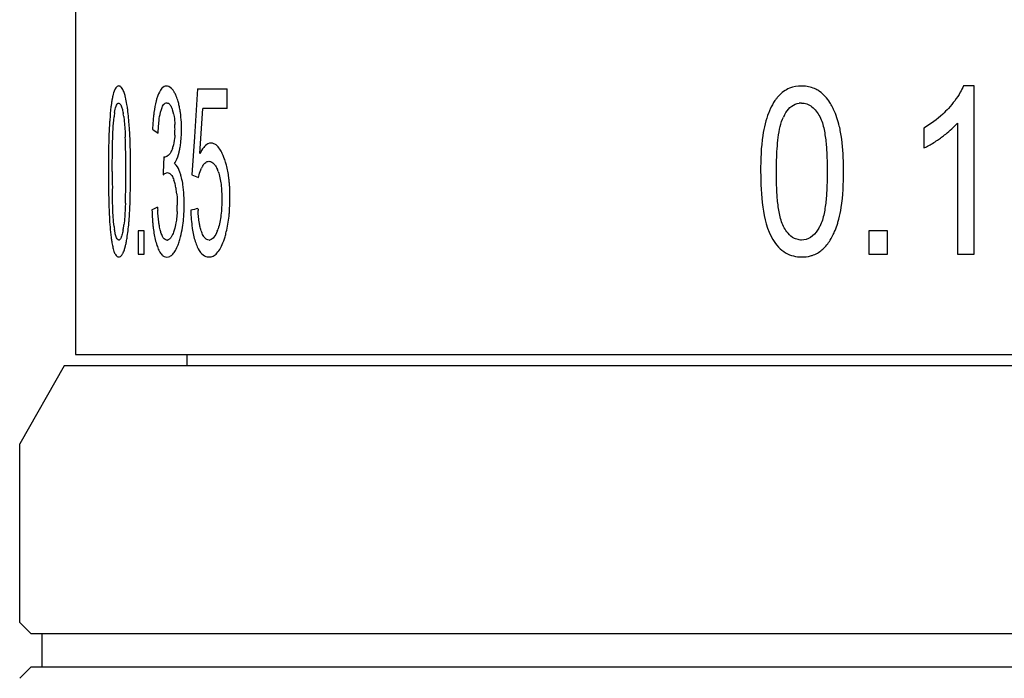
# Model space of a CAD drawing. Extents: x 0 to 559, y 0 to 432.
# Tile 2 of 8: x 102.52 to 111.35, y 244.26 to 250.16. Entities that reach past the tile are written whole.
import ezdxf

# ---------------------------------------------------------------- set-up
doc = ezdxf.new("R2010")
doc.units = 0
doc.header["$LTSCALE"] = 30.734
doc.layers.add('20_ALL_FEATURES', color=7, linetype='CONTINUOUS')

msp = doc.modelspace()

# ---------------------------------------------------------------- linework, layer by layer
at = {"layer": '20_ALL_FEATURES', "color": 7}
for p, q in [((103.0245, 250.7569), (103.0247, 247.1569)), ((104.1155, 249.5362), (104.0885, 249.1082)), ((104.1155, 249.5362), (104.3812, 249.5362)), ((104.3812, 249.3602), (104.3812, 249.5362)), ((111.0772, 249.5629), (110.9797, 249.5629)), ((111.0773, 248.0567), (111.0772, 249.5629)), ((104.1381, 248.9571), (104.1658, 249.3602)), ((104.3812, 249.3602), (104.1658, 249.3602)), ((110.6269, 249.1863), (110.6269, 249.0083)), ((110.9261, 249.2303), (110.9261, 248.0567)), ((104.0885, 249.1082), (104.0777, 248.937)), ((103.8154, 248.9285), (103.8103, 248.7886)), ((104.0777, 248.937), (104.0671, 248.7658)), ((103.353, 248.7965), (103.3531, 248.8345)), ((103.8103, 248.7886), (103.8096, 248.7668)), ((103.5856, 248.2665), (103.5856, 248.0567)), ((103.6379, 248.2665), (103.5856, 248.2665)), ((103.6379, 248.0567), (103.6379, 248.2665)), ((110.2987, 248.2665), (110.1331, 248.2665)), ((110.1331, 248.2665), (110.1331, 248.0567)), ((110.2987, 248.0567), (110.2987, 248.2665)), ((103.5856, 248.0567), (103.6379, 248.0567)), ((110.1331, 248.0567), (110.2987, 248.0567)), ((110.9261, 248.0567), (111.0773, 248.0567)), ((103.0248, 247.1569), (103.8695, 247.1567)), ((103.8695, 247.1567), (120.0421, 247.1572)), ((104.0234, 247.0569), (104.0234, 247.1567)), ((102.9234, 247.0569), (102.5235, 246.3568)), ((123.3322, 247.0574), (102.9235, 247.0569)), ((102.5236, 244.7568), (102.5235, 246.3568)), ((102.6236, 244.6569), (102.5236, 244.7568)), ((102.6237, 244.6569), (123.3616, 244.6574)), ((102.7236, 244.3569), (102.7236, 244.6569)), ((102.6236, 244.3569), (102.5236, 244.2568)), ((123.3616, 244.3574), (102.6237, 244.3569))]:
    msp.add_line(p, q, dxfattribs=at)
for centre, radius, start, end in [((103.4113, 249.5391), 0.0238, 76.16769, 89.65656), ((103.84, 249.5132), 0.0496, 80.57254, 89.53709), ((109.5299, 249.238), 0.3248, 86.32435, 89.95204), ((103.9672, 249.3334), 0.6252, 166.94996, 168.75984), ((109.5815, 249.2374), 0.3494, 137.25905, 141.47669), ((101.6996, 249.1185), 1.8067, 7.43352, 8.1086), ((103.4781, 249.2201), 0.4341, 14.514, 16.63135), ((103.2143, 249.225), 0.7555, 10.77824, 13.78438), ((103.0037, 249.1863), 0.9696, 8.21973, 10.69475), ((109.5297, 249.2496), 0.1608, 90.37112, 97.64238), ((109.2036, 249.0739), 0.6739, 24.38945, 26.37527), ((106.6612, 249.0201), 3.3393, 175.87958, 176.49621), ((104.4257, 249.1657), 1.0635, 172.59116, 173.54328), ((104.2511, 249.1828), 0.8882, 170.81911, 172.23275), ((102.4979, 249.1459), 0.9684, 8.46833, 9.88682), ((105.5016, 249.0973), 1.7897, 173.83055, 176.24099), ((105.0999, 249.1395), 1.3857, 172.33824, 173.77742), ((103.4627, 249.2161), 0.4501, 12.39258, 14.51396), ((102.9518, 249.18), 1.0219, 3.3385, 8.15259), ((109.7257, 249.1242), 0.3929, 152.97172, 155.83057), ((106.0397, 249.0597), 2.3291, 176.18356, 177.18469), ((105.8093, 252.3446), 3.8006, 236.53421, 237.44269), ((103.0435, 249.1779), 0.8717, 359.9495, 2.67887), ((102.8254, 249.1773), 1.0898, 358.5136, 359.98782), ((102.834, 249.1732), 1.1399, 1.1148, 3.33419), ((102.7315, 249.1708), 1.2424, 0.10209, 1.13554), ((97.9405, 248.8964), 5.5333, 1.12546, 2.15521), ((103.056, 249.1713), 0.8591, 356.75897, 358.51866), ((109.993, 250.1786), 1.3348, 304.44954, 306.32102), ((95.8056, 248.8494), 7.6687, 0.75133, 1.16276), ((103.6593, 249.0874), 0.2481, 339.78061, 343.5051), ((103.4378, 249.1005), 0.5302, 346.81386, 348.63132), ((104.2357, 248.9741), 0.0771, 86.78494, 89.21709), ((104.2358, 248.9766), 0.0746, 77.92461, 86.80117), ((115.0603, 248.8062), 11.7418, 179.289, 180.04729), ((89.9007, 248.7846), 13.574, 0.05025, 0.69817), ((103.4594, 249.0955), 0.508, 345.87258, 346.80807), ((103.8346, 248.7777), 0.1186, 38.91607, 41.38058), ((104.3684, 248.7234), 0.2399, 151.42445, 154.15979), ((104.3435, 248.737), 0.2116, 148.41332, 151.42919), ((103.9874, 248.6858), 0.3339, 19.48963, 22.80231), ((121.5742, 248.8259), 18.2557, 180.09212, 180.24138), ((115.9139, 248.7998), 12.5954, 180.23116, 180.64249), ((119.4136, 248.8068), 16.0606, 180.03652, 180.58369), ((92.4809, 248.7842), 10.9937, 359.26856, 359.73203), ((83.5361, 248.8295), 19.9385, 359.72198, 359.90512), ((103.4347, 248.61), 0.555, 13.67202, 15.81105), ((106.6417, 255.2944), 7.0179, 248.4774, 248.98409), ((96.8626, 248.725), 6.6116, 358.16476, 359.29678), ((103.5688, 248.6), 0.3573, 16.98386, 19.43107), ((103.3967, 248.5538), 0.5354, 14.19149, 16.32967), ((103.36, 248.5446), 0.5732, 9.93527, 14.18515), ((103.2491, 248.5256), 0.6857, 5.97288, 9.90425), ((103.1285, 248.5833), 1.2789, 3.37369, 5.33428), ((102.9125, 248.5704), 1.4953, 1.62645, 3.37782), ((102.4756, 248.5024), 1.5216, 1.13294, 2.31469), ((102.6766, 248.5636), 1.7312, 0.05142, 1.62982), ((102.4962, 248.5662), 1.9116, 359.48654, 359.97086), ((105.5205, 244.8001), 4.0773, 115.59735, 116.38464), ((106.4987, 248.6238), 2.7436, 183.06094, 183.62698), ((102.7153, 248.4974), 1.2206, 357.29055, 359.91835), ((102.3633, 248.5016), 1.6341, 357.03274, 359.93287), ((102.2531, 248.498), 1.7442, 0.05784, 1.13413), ((106.4175, 239.286), 9.4629, 104.04647, 104.44912), ((105.8221, 248.5525), 1.7035, 182.91321, 183.52234), ((100.7542, 248.5782), 2.7582, 354.92438, 355.67123), ((105.7282, 248.5064), 2.0203, 181.52263, 183.84062), ((105.2822, 248.4776), 1.5734, 183.88145, 185.27404), ((102.7099, 248.4847), 1.287, 355.20481, 356.98657), ((105.8275, 248.5069), 1.7722, 181.85208, 183.23052), ((103.0921, 248.5413), 1.3151, 353.64798, 355.44359), ((108.96, 248.6048), 0.9336, 343.15161, 345.43224), ((104.3792, 248.4381), 1.0187, 187.5463, 188.88456), ((102.5251, 248.4437), 0.941, 349.60225, 351.54765), ((102.7262, 248.4136), 0.7376, 351.56631, 352.66175), ((103.8519, 248.4357), 0.4747, 338.56226, 341.18041), ((104.4922, 248.3578), 1.1595, 187.5146, 188.5017), ((103.6447, 248.4285), 0.7504, 340.32474, 343.29994), ((109.2482, 248.5064), 0.6289, 335.7914, 337.77198), ((103.1028, 248.2118), 0.3774, 343.07452, 345.78244), ((104.3405, 248.3281), 0.6185, 194.55574, 196.98053), ((104.2249, 248.2962), 0.4986, 197.34963, 200.25454), ((103.8425, 248.2166), 0.034, 270.54788, 284.2597), ((103.4622, 248.3244), 0.5146, 338.98095, 339.83588), ((103.4028, 248.3459), 0.5778, 339.85836, 341.90154), ((104.56, 248.3178), 0.4864, 197.73137, 200.75253), ((104.4646, 248.2819), 0.3845, 200.7909, 204.49722), ((104.2195, 248.2296), 0.0471, 271.14709, 283.50593), ((109.5462, 248.2922), 0.2587, 312.66009, 317.98556), ((109.5447, 248.2942), 0.2612, 290.8851, 312.60549)]:
    msp.add_arc(centre, radius, start, end, dxfattribs=at)
for points, knots in [([(103.3967, 249.5579), (103.3872, 249.5514), (103.3706, 249.5232), (103.3625, 249.4936), (103.3582, 249.4746)], [0, 0, 0, 0, 0.371143, 1, 1, 1, 1]), ([(103.4555, 249.5135), (103.4507, 249.5258), (103.442, 249.5452), (103.4248, 249.5603), (103.4169, 249.5622)], [0, 0, 0, 0, 0.620717, 1, 1, 1, 1]), ([(103.8404, 249.5628), (103.8324, 249.5628), (103.8085, 249.5565), (103.7768, 249.5187), (103.7627, 249.4827), (103.7555, 249.4605)], [0, 0, 0, 0, 0.170954, 0.502801, 1, 1, 1, 1]), ([(103.9079, 249.5094), (103.9035, 249.5166), (103.8888, 249.5387), (103.8663, 249.5591), (103.8481, 249.5622)], [0, 0, 0, 0, 0.314673, 1, 1, 1, 1]), ([(109.5302, 249.5628), (109.4933, 249.5626), (109.416, 249.5499), (109.3511, 249.5039), (109.3249, 249.4745)], [0, 0, 0, 0, 0.484619, 1, 1, 1, 1]), ([(109.6918, 249.5135), (109.6812, 249.521), (109.6381, 249.5469), (109.5878, 249.5598), (109.5507, 249.5622)], [0, 0, 0, 0, 0.259785, 1, 1, 1, 1]), ([(110.9797, 249.5629), (110.9717, 249.5437), (110.9362, 249.4711), (110.8863, 249.4064), (110.8459, 249.3623)], [0, 0, 0, 0, 0.257274, 1, 1, 1, 1]), ([(103.354, 249.4553), (103.3533, 249.4517), (103.3505, 249.4368), (103.348, 249.4217), (103.3463, 249.4103)], [0, 0, 0, 0, 0.238478, 1, 1, 1, 1]), ([(103.4715, 249.4624), (103.4703, 249.4672), (103.4658, 249.4845), (103.4603, 249.5015), (103.4555, 249.5135)], [0, 0, 0, 0, 0.276724, 1, 1, 1, 1]), ([(103.4883, 249.3733), (103.4871, 249.3814), (103.4826, 249.4113), (103.4769, 249.441), (103.4715, 249.4624)], [0, 0, 0, 0, 0.269668, 1, 1, 1, 1]), ([(103.7555, 249.4605), (103.7522, 249.4507), (103.7394, 249.406), (103.7314, 249.3601), (103.7266, 249.3242)], [0, 0, 0, 0, 0.222141, 1, 1, 1, 1]), ([(103.9271, 249.4707), (103.9257, 249.4743), (103.92, 249.4875), (103.9133, 249.5004), (103.9079, 249.5094)], [0, 0, 0, 0, 0.270112, 1, 1, 1, 1]), ([(103.9481, 249.405), (103.9466, 249.411), (103.9407, 249.4332), (103.9335, 249.4551), (103.9271, 249.4707)], [0, 0, 0, 0, 0.270334, 1, 1, 1, 1]), ([(109.3082, 249.455), (109.3023, 249.4476), (109.2794, 249.4165), (109.2606, 249.3824), (109.2484, 249.3559)], [0, 0, 0, 0, 0.243679, 1, 1, 1, 1]), ([(109.8074, 249.3733), (109.8002, 249.3877), (109.7707, 249.4409), (109.7285, 249.4877), (109.6918, 249.5135)], [0, 0, 0, 0, 0.26328, 1, 1, 1, 1]), ([(103.3463, 249.4103), (103.3445, 249.3986), (103.3378, 249.3487), (103.3334, 249.2986), (103.3306, 249.2601)], [0, 0, 0, 0, 0.233497, 1, 1, 1, 1]), ([(103.3743, 249.3245), (103.3775, 249.3443), (103.3825, 249.3706), (103.3943, 249.399), (103.4018, 249.4073), (103.4056, 249.4091)], [0, 0, 0, 0, 0.653822, 0.864861, 1, 1, 1, 1]), ([(103.411, 249.4104), (103.4224, 249.4089), (103.4351, 249.3836), (103.4444, 249.3507), (103.4495, 249.3258), (103.4519, 249.3122)], [0, 0, 0, 0, 0.315965, 0.620177, 1, 1, 1, 1]), ([(103.5093, 249.1505), (103.5082, 249.168), (103.5039, 249.2354), (103.4976, 249.3026), (103.4912, 249.3523)], [0, 0, 0, 0, 0.25897, 1, 1, 1, 1]), ([(103.7899, 249.3441), (103.7917, 249.35), (103.7982, 249.3691), (103.8069, 249.3881), (103.8163, 249.3987)], [0, 0, 0, 0, 0.300494, 1, 1, 1, 1]), ([(103.8163, 249.3987), (103.8177, 249.4003), (103.8229, 249.4055), (103.8297, 249.4094), (103.8349, 249.4106)], [0, 0, 0, 0, 0.286348, 1, 1, 1, 1]), ([(103.8416, 249.4114), (103.8465, 249.4114), (103.8615, 249.4071), (103.8809, 249.3822), (103.8897, 249.3588), (103.8941, 249.3444)], [0, 0, 0, 0, 0.163442, 0.495136, 1, 1, 1, 1]), ([(109.2484, 249.3559), (109.2437, 249.3455), (109.2255, 249.3027), (109.2118, 249.2581), (109.2032, 249.2241)], [0, 0, 0, 0, 0.246059, 1, 1, 1, 1]), ([(109.3883, 249.3245), (109.4023, 249.3469), (109.4355, 249.3868), (109.4846, 249.4058), (109.5083, 249.4089)], [0, 0, 0, 0, 0.524752, 1, 1, 1, 1]), ([(109.5287, 249.4104), (109.545, 249.4098), (109.5788, 249.4046), (109.6249, 249.3783), (109.663, 249.3378), (109.6833, 249.3056), (109.6925, 249.2884)], [0, 0, 0, 0, 0.22935, 0.469347, 0.727635, 1, 1, 1, 1]), ([(109.8797, 249.1505), (109.8763, 249.168), (109.861, 249.2368), (109.8391, 249.3043), (109.8174, 249.3522)], [0, 0, 0, 0, 0.253721, 1, 1, 1, 1]), ([(110.8459, 249.3623), (110.8297, 249.3444), (110.7636, 249.2777), (110.6871, 249.2216), (110.6269, 249.1863)], [0, 0, 0, 0, 0.25669, 1, 1, 1, 1]), ([(103.3531, 248.8345), (103.3533, 248.9114), (103.3551, 249.0617), (103.3607, 249.2123), (103.3689, 249.2852)], [0, 0, 0, 0, 0.511473, 1, 1, 1, 1]), ([(103.4557, 249.2885), (103.4579, 249.2743), (103.465, 249.2132), (103.4681, 249.1516), (103.4699, 249.1045)], [0, 0, 0, 0, 0.233019, 1, 1, 1, 1]), ([(103.7693, 249.2225), (103.7701, 249.2319), (103.7739, 249.2674), (103.7793, 249.3028), (103.7855, 249.3282)], [0, 0, 0, 0, 0.266404, 1, 1, 1, 1]), ([(103.9023, 249.3127), (103.9039, 249.3055), (103.9099, 249.2745), (103.913, 249.2429), (103.9142, 249.2186)], [0, 0, 0, 0, 0.231994, 1, 1, 1, 1]), ([(109.6925, 249.2884), (109.7118, 249.2527), (109.7342, 249.1719), (109.7508, 249.0488), (109.7582, 248.9228), (109.7593, 248.8386), (109.7596, 248.7965)], [0, 0, 0, 0, 0.243549, 0.494547, 0.747097, 1, 1, 1, 1]), ([(103.3282, 249.2242), (103.3269, 249.202), (103.3223, 249.1113), (103.3203, 249.0205), (103.3194, 248.9519)], [0, 0, 0, 0, 0.245161, 1, 1, 1, 1]), ([(103.9575, 248.996), (103.9602, 249.0095), (103.9705, 249.068), (103.9739, 249.1275), (103.9739, 249.173)], [0, 0, 0, 0, 0.233243, 1, 1, 1, 1]), ([(109.2032, 249.2241), (109.1948, 249.1896), (109.1678, 249.0485), (109.1626, 248.9043), (109.1629, 248.7964)], [0, 0, 0, 0, 0.247856, 1, 1, 1, 1]), ([(109.3041, 248.7964), (109.3044, 248.8645), (109.307, 248.9665), (109.3198, 249.1015), (109.3308, 249.1683), (109.3388, 249.2009)], [0, 0, 0, 0, 0.501837, 0.751986, 1, 1, 1, 1]), ([(110.7836, 249.1031), (110.7963, 249.1123), (110.8471, 249.1507), (110.8945, 249.1941), (110.9261, 249.2303)], [0, 0, 0, 0, 0.245961, 1, 1, 1, 1]), ([(103.517, 248.7965), (103.517, 248.828), (103.5165, 248.946), (103.514, 249.0641), (103.5093, 249.1505)], [0, 0, 0, 0, 0.266478, 1, 1, 1, 1]), ([(103.9137, 249.1227), (103.9131, 249.113), (103.9104, 249.0774), (103.9046, 249.0418), (103.8972, 249.0169)], [0, 0, 0, 0, 0.272783, 1, 1, 1, 1]), ([(109.9059, 248.7965), (109.906, 248.8279), (109.9046, 248.9462), (109.8956, 249.065), (109.8798, 249.1505)], [0, 0, 0, 0, 0.265359, 1, 1, 1, 1]), ([(110.6269, 249.0083), (110.6374, 249.013), (110.6793, 249.0334), (110.7191, 249.058), (110.7481, 249.0778)], [0, 0, 0, 0, 0.246898, 1, 1, 1, 1]), ([(103.8865, 248.988), (103.8836, 248.9817), (103.8732, 248.9615), (103.8594, 248.9416), (103.8459, 248.9331)], [0, 0, 0, 0, 0.30438, 1, 1, 1, 1]), ([(104.2367, 249.0512), (104.2276, 249.0511), (104.2017, 249.0443), (104.1665, 249.01), (104.1476, 248.9766), (104.1381, 248.9571)], [0, 0, 0, 0, 0.192756, 0.542443, 1, 1, 1, 1]), ([(104.3436, 248.9475), (104.3374, 248.9613), (104.3173, 249.0021), (104.2822, 249.043), (104.2514, 249.0496)], [0, 0, 0, 0, 0.324528, 1, 1, 1, 1]), ([(103.8459, 248.9331), (103.8442, 248.932), (103.8374, 248.9283), (103.8296, 248.9264), (103.824, 248.9264)], [0, 0, 0, 0, 0.269695, 1, 1, 1, 1]), ([(103.9098, 248.8691), (103.9141, 248.8755), (103.9329, 248.9074), (103.9448, 248.943), (103.952, 248.9715)], [0, 0, 0, 0, 0.206612, 1, 1, 1, 1]), ([(104.3759, 248.8548), (104.3745, 248.8601), (104.3689, 248.8803), (104.3625, 248.9003), (104.3571, 248.9149)], [0, 0, 0, 0, 0.260812, 1, 1, 1, 1]), ([(103.9687, 248.7612), (103.9659, 248.7709), (103.9558, 248.8027), (103.9417, 248.834), (103.9269, 248.8522)], [0, 0, 0, 0, 0.299673, 1, 1, 1, 1]), ([(104.1249, 248.7433), (104.1266, 248.7514), (104.1334, 248.7803), (104.1431, 248.8087), (104.1525, 248.828)], [0, 0, 0, 0, 0.278491, 1, 1, 1, 1]), ([(104.1633, 248.8478), (104.1704, 248.8594), (104.1852, 248.879), (104.2091, 248.8885), (104.2193, 248.8885)], [0, 0, 0, 0, 0.570028, 1, 1, 1, 1]), ([(104.2193, 248.8885), (104.2287, 248.8885), (104.2504, 248.8822), (104.2656, 248.866), (104.2727, 248.8563)], [0, 0, 0, 0, 0.439226, 1, 1, 1, 1]), ([(104.2727, 248.8563), (104.2748, 248.8535), (104.2835, 248.8405), (104.2905, 248.8264), (104.2952, 248.8152)], [0, 0, 0, 0, 0.225454, 1, 1, 1, 1]), ([(104.4018, 248.7022), (104.4006, 248.7157), (104.3949, 248.767), (104.3856, 248.8179), (104.3759, 248.8548)], [0, 0, 0, 0, 0.262204, 1, 1, 1, 1]), ([(103.5046, 248.37), (103.5071, 248.4048), (103.5153, 248.5468), (103.517, 248.6891), (103.517, 248.7965)], [0, 0, 0, 0, 0.245111, 1, 1, 1, 1]), ([(103.8096, 248.7668), (103.8125, 248.7695), (103.8234, 248.7788), (103.8369, 248.7867), (103.8473, 248.7873)], [0, 0, 0, 0, 0.278605, 1, 1, 1, 1]), ([(103.8473, 248.7873), (103.8527, 248.7872), (103.8687, 248.783), (103.8904, 248.7578), (103.9005, 248.7337), (103.9057, 248.7189)], [0, 0, 0, 0, 0.169221, 0.503031, 1, 1, 1, 1]), ([(103.9896, 248.6499), (103.9887, 248.6579), (103.9848, 248.6886), (103.9794, 248.7191), (103.9739, 248.7412)], [0, 0, 0, 0, 0.263228, 1, 1, 1, 1]), ([(104.3021, 248.7972), (104.3152, 248.7602), (104.3312, 248.6771), (104.3349, 248.5933), (104.3349, 248.5488)], [0, 0, 0, 0, 0.469033, 1, 1, 1, 1]), ([(109.1629, 248.7964), (109.1636, 248.6903), (109.1728, 248.4837), (109.2204, 248.2735), (109.2732, 248.1863)], [0, 0, 0, 0, 0.510108, 1, 1, 1, 1]), ([(109.3686, 248.3043), (109.3498, 248.3402), (109.3281, 248.421), (109.3124, 248.5442), (109.3054, 248.6701), (109.3043, 248.7543), (109.3041, 248.7964)], [0, 0, 0, 0, 0.243286, 0.494339, 0.746989, 1, 1, 1, 1]), ([(109.7596, 248.7965), (109.7593, 248.7544), (109.7582, 248.6704), (109.7507, 248.5446), (109.7343, 248.4216), (109.7118, 248.3411), (109.6928, 248.3053)], [0, 0, 0, 0, 0.252885, 0.505415, 0.756396, 1, 1, 1, 1]), ([(109.8636, 248.3699), (109.8721, 248.4044), (109.9002, 248.545), (109.9061, 248.6889), (109.9059, 248.7965)], [0, 0, 0, 0, 0.248144, 1, 1, 1, 1]), ([(103.3194, 248.6585), (103.3199, 248.6088), (103.3212, 248.5426), (103.3234, 248.4765), (103.324, 248.4601)], [0, 0, 0, 0, 0.751967, 1, 1, 1, 1]), ([(103.3693, 248.3044), (103.3621, 248.3587), (103.3569, 248.4719), (103.3545, 248.5849), (103.3538, 248.6431)], [0, 0, 0, 0, 0.484725, 1, 1, 1, 1]), ([(103.996, 248.5639), (103.9952, 248.5855), (103.9933, 248.6143), (103.9904, 248.6429), (103.9896, 248.6499)], [0, 0, 0, 0, 0.754684, 1, 1, 1, 1]), ([(103.9311, 248.5969), (103.932, 248.5887), (103.935, 248.555), (103.9359, 248.5212), (103.9359, 248.4956)], [0, 0, 0, 0, 0.244696, 1, 1, 1, 1]), ([(104.3349, 248.5488), (104.3348, 248.5014), (104.3308, 248.4117), (104.315, 248.3226), (104.3012, 248.2826)], [0, 0, 0, 0, 0.528655, 1, 1, 1, 1]), ([(103.324, 248.4601), (103.3249, 248.4378), (103.3286, 248.353), (103.3344, 248.2682), (103.3426, 248.2062)], [0, 0, 0, 0, 0.262952, 1, 1, 1, 1]), ([(103.4708, 248.5133), (103.4702, 248.4965), (103.4677, 248.4318), (103.4639, 248.367), (103.4578, 248.3193)], [0, 0, 0, 0, 0.258657, 1, 1, 1, 1]), ([(103.7756, 248.3098), (103.7737, 248.3208), (103.7667, 248.3674), (103.7628, 248.4144), (103.7605, 248.4502)], [0, 0, 0, 0, 0.237647, 1, 1, 1, 1]), ([(103.9346, 248.4397), (103.9342, 248.4329), (103.9327, 248.4066), (103.93, 248.3803), (103.9273, 248.3609)], [0, 0, 0, 0, 0.256296, 1, 1, 1, 1]), ([(103.9521, 248.1664), (103.9569, 248.1816), (103.9767, 248.2504), (103.9877, 248.3216), (103.9924, 248.3771)], [0, 0, 0, 0, 0.222247, 1, 1, 1, 1]), ([(104.1391, 248.3077), (104.1367, 248.3187), (104.1283, 248.3651), (104.124, 248.4121), (104.1218, 248.4479)], [0, 0, 0, 0, 0.240006, 1, 1, 1, 1]), ([(104.3635, 248.2129), (104.3675, 248.2269), (104.3835, 248.287), (104.3938, 248.3485), (104.3991, 248.3958)], [0, 0, 0, 0, 0.23414, 1, 1, 1, 1]), ([(103.4781, 248.1602), (103.4808, 248.1733), (103.4911, 248.2309), (103.4976, 248.2892), (103.5016, 248.3341)], [0, 0, 0, 0, 0.228647, 1, 1, 1, 1]), ([(103.7154, 248.3329), (103.7168, 248.3183), (103.7226, 248.2645), (103.7319, 248.2109), (103.7418, 248.1727)], [0, 0, 0, 0, 0.270743, 1, 1, 1, 1]), ([(103.7891, 248.2511), (103.7878, 248.2555), (103.7823, 248.2749), (103.7783, 248.2946), (103.7756, 248.3098)], [0, 0, 0, 0, 0.23066, 1, 1, 1, 1]), ([(103.9273, 248.3609), (103.9262, 248.3528), (103.9215, 248.323), (103.9147, 248.2935), (103.9084, 248.2723)], [0, 0, 0, 0, 0.269525, 1, 1, 1, 1]), ([(104.0648, 248.328), (104.0664, 248.3136), (104.0734, 248.2602), (104.0847, 248.2071), (104.0967, 248.1696)], [0, 0, 0, 0, 0.269062, 1, 1, 1, 1]), ([(104.1546, 248.2531), (104.153, 248.2573), (104.1467, 248.2751), (104.1421, 248.2935), (104.1391, 248.3077)], [0, 0, 0, 0, 0.233934, 1, 1, 1, 1]), ([(109.4089, 248.2436), (109.405, 248.2481), (109.3898, 248.2671), (109.3771, 248.288), (109.3686, 248.3043)], [0, 0, 0, 0, 0.244363, 1, 1, 1, 1]), ([(103.3804, 248.24), (103.3797, 248.2432), (103.3767, 248.2567), (103.3744, 248.2703), (103.3727, 248.2808)], [0, 0, 0, 0, 0.233848, 1, 1, 1, 1]), ([(103.4057, 248.1846), (103.3993, 248.1884), (103.3884, 248.2078), (103.3834, 248.2273), (103.3804, 248.24)], [0, 0, 0, 0, 0.363142, 1, 1, 1, 1]), ([(103.4364, 248.2161), (103.4336, 248.2082), (103.4288, 248.196), (103.4195, 248.1846), (103.4147, 248.1831)], [0, 0, 0, 0, 0.622467, 1, 1, 1, 1]), ([(103.4506, 248.2739), (103.4496, 248.2684), (103.4458, 248.2489), (103.4411, 248.2295), (103.4364, 248.2161)], [0, 0, 0, 0, 0.279835, 1, 1, 1, 1]), ([(103.8101, 248.204), (103.8081, 248.207), (103.7992, 248.2219), (103.7932, 248.2382), (103.7891, 248.2511)], [0, 0, 0, 0, 0.212602, 1, 1, 1, 1]), ([(103.8429, 248.1826), (103.837, 248.1826), (103.8234, 248.187), (103.8144, 248.1977), (103.8101, 248.204)], [0, 0, 0, 0, 0.433213, 1, 1, 1, 1]), ([(103.8818, 248.2101), (103.8795, 248.2066), (103.8717, 248.1954), (103.8601, 248.186), (103.8509, 248.1836)], [0, 0, 0, 0, 0.307732, 1, 1, 1, 1]), ([(103.9084, 248.2723), (103.9065, 248.2662), (103.8993, 248.2449), (103.8906, 248.2238), (103.8818, 248.2101)], [0, 0, 0, 0, 0.282782, 1, 1, 1, 1]), ([(104.1806, 248.2047), (104.178, 248.2078), (104.1673, 248.2228), (104.1597, 248.2397), (104.1546, 248.2531)], [0, 0, 0, 0, 0.217451, 1, 1, 1, 1]), ([(104.2205, 248.1825), (104.2134, 248.1826), (104.1976, 248.1869), (104.186, 248.1981), (104.1806, 248.2047)], [0, 0, 0, 0, 0.450309, 1, 1, 1, 1]), ([(104.2938, 248.2622), (104.2862, 248.243), (104.2723, 248.2114), (104.244, 248.1871), (104.2305, 248.1838)], [0, 0, 0, 0, 0.598795, 1, 1, 1, 1]), ([(109.4873, 248.1893), (109.4799, 248.1915), (109.4499, 248.2032), (109.4248, 248.2252), (109.4089, 248.2436)], [0, 0, 0, 0, 0.239151, 1, 1, 1, 1]), ([(109.6733, 248.2727), (109.6562, 248.2472), (109.6169, 248.2018), (109.5578, 248.1823), (109.5303, 248.1825)], [0, 0, 0, 0, 0.527364, 1, 1, 1, 1]), ([(109.7723, 248.1609), (109.777, 248.1676), (109.7957, 248.1956), (109.8114, 248.2254), (109.8218, 248.2485)], [0, 0, 0, 0, 0.245577, 1, 1, 1, 1]), ([(103.3454, 248.1864), (103.3462, 248.1809), (103.3496, 248.1601), (103.3534, 248.1393), (103.3568, 248.1241)], [0, 0, 0, 0, 0.263523, 1, 1, 1, 1]), ([(103.3568, 248.1241), (103.36, 248.1098), (103.3663, 248.0851), (103.3791, 248.0549), (103.3936, 248.0359), (103.4062, 248.0311), (103.4115, 248.0312)], [0, 0, 0, 0, 0.387139, 0.669282, 0.860781, 1, 1, 1, 1]), ([(103.4147, 248.1831), (103.4142, 248.1829), (103.4131, 248.1827), (103.412, 248.1826), (103.4115, 248.1826)], [0, 0, 0, 0, 0.50681, 1, 1, 1, 1]), ([(103.4687, 248.1192), (103.4695, 248.1224), (103.473, 248.136), (103.476, 248.1497), (103.4781, 248.1602)], [0, 0, 0, 0, 0.236953, 1, 1, 1, 1]), ([(103.7571, 248.1236), (103.7624, 248.1091), (103.7733, 248.0837), (103.7938, 248.0527), (103.8172, 248.0338), (103.8347, 248.0301), (103.8426, 248.0301)], [0, 0, 0, 0, 0.344863, 0.615489, 0.823435, 1, 1, 1, 1]), ([(103.8426, 248.0301), (103.8515, 248.0302), (103.8716, 248.0351), (103.8986, 248.0572), (103.923, 248.0932), (103.9361, 248.1229), (103.9426, 248.1398)], [0, 0, 0, 0, 0.172068, 0.380352, 0.653013, 1, 1, 1, 1]), ([(104.1147, 248.1225), (104.1254, 248.0992), (104.1471, 248.06), (104.1869, 248.0356), (104.2047, 248.0324)], [0, 0, 0, 0, 0.585934, 1, 1, 1, 1]), ([(104.2205, 248.0311), (104.2326, 248.0314), (104.2594, 248.0375), (104.2956, 248.0668), (104.3271, 248.1146), (104.3434, 248.1538), (104.3513, 248.1759)], [0, 0, 0, 0, 0.175994, 0.386339, 0.65915, 1, 1, 1, 1]), ([(109.2732, 248.1863), (109.3023, 248.1399), (109.3729, 248.0556), (109.481, 248.0311), (109.5303, 248.0311)], [0, 0, 0, 0, 0.526382, 1, 1, 1, 1]), ([(103.4115, 248.0312), (103.422, 248.0313), (103.4393, 248.0451), (103.4534, 248.0717), (103.4605, 248.0908), (103.4639, 248.102)], [0, 0, 0, 0, 0.341608, 0.62035, 1, 1, 1, 1]), ([(109.5303, 248.0311), (109.5575, 248.0312), (109.5943, 248.0356), (109.6291, 248.0469), (109.6378, 248.0502)], [0, 0, 0, 0, 0.74585, 1, 1, 1, 1])]:
    msp.add_open_spline(points, degree=3, knots=knots, dxfattribs=at)
for points in [[(103.4114, 249.5629), (103.4062, 249.5628), (103.4009, 249.5609), (103.3967, 249.5579)], [(103.4056, 249.4091), (103.4072, 249.4099), (103.4091, 249.4104), (103.411, 249.4104)], [(103.7855, 249.3282), (103.7869, 249.3336), (103.7883, 249.3389), (103.7899, 249.3441)], [(103.8349, 249.4106), (103.8371, 249.4112), (103.8393, 249.4114), (103.8416, 249.4114)], [(109.3388, 249.2009), (109.3459, 249.2297), (109.3551, 249.258), (109.3672, 249.285)], [(109.3757, 249.3027), (109.3797, 249.3101), (109.3838, 249.3174), (109.3883, 249.3245)], [(103.764, 249.1413), (103.7651, 249.1684), (103.7668, 249.1955), (103.7693, 249.2225)], [(103.8921, 249.0016), (103.8904, 248.997), (103.8886, 248.9925), (103.8865, 248.988)], [(103.8154, 248.9285), (103.818, 248.927), (103.8211, 248.9263), (103.824, 248.9264)], [(104.3571, 248.9149), (104.3529, 248.9259), (104.3484, 248.9368), (104.3436, 248.9475)], [(103.9237, 248.8561), (103.9195, 248.8609), (103.9149, 248.8653), (103.9098, 248.8691)], [(104.403, 248.4368), (104.406, 248.4741), (104.4074, 248.5116), (104.4078, 248.549)], [(104.0582, 248.407), (104.0597, 248.3806), (104.0618, 248.3543), (104.0648, 248.328)], [(109.6928, 248.3053), (109.6868, 248.2942), (109.6803, 248.2832), (109.6733, 248.2727)], [(109.8303, 248.2685), (109.8391, 248.29), (109.8468, 248.312), (109.8535, 248.3342)], [(103.4115, 248.1826), (103.4095, 248.1829), (103.4075, 248.1836), (103.4057, 248.1846)], [(109.5303, 248.1825), (109.5158, 248.1831), (109.5012, 248.1852), (109.4873, 248.1893)], [(109.7383, 248.1191), (109.7506, 248.1322), (109.7619, 248.1463), (109.7723, 248.1609)], [(104.2047, 248.0324), (104.2099, 248.0315), (104.2152, 248.0311), (104.2205, 248.0311)]]:
    msp.add_open_spline(points, degree=3, dxfattribs=at)

doc.saveas('drawing.dxf')
